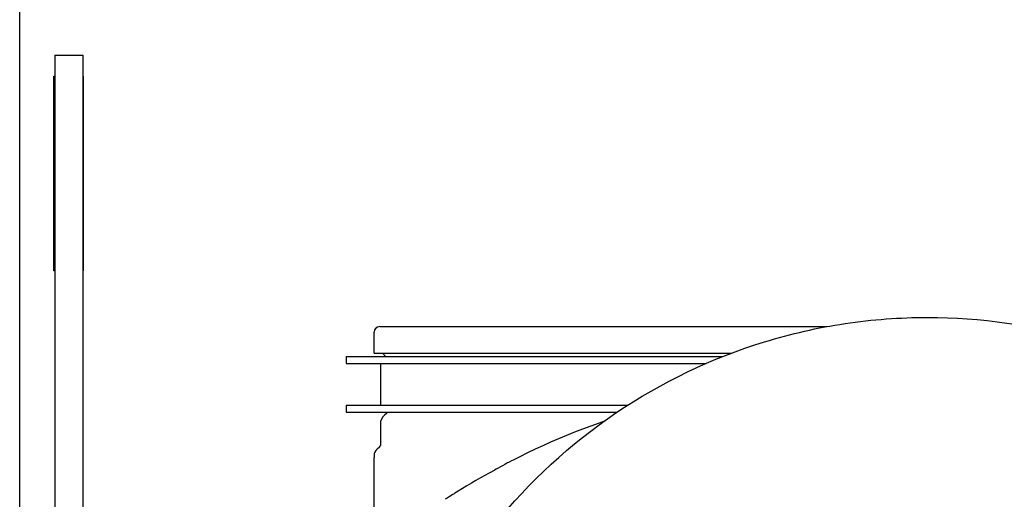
# Model space of a CAD drawing. Extents: x 0 to 594, y 0 to 420.
# Tile 20 of 64: x 76 to 100, y 371 to 382. Entities that reach past the tile are written whole.
import ezdxf

# ---------------------------------------------------------------- set-up
doc = ezdxf.new("R2010")
doc.units = 0
doc.header["$LTSCALE"] = 32.67
for name, color, linetype in [('123045_DXF_CONTINUOUS_LINE', 7, 'CONTINUOUS'), ('124031_DXF_CONTINUOUS_LINE', 7, 'CONTINUOUS'), ('124311_DXF_CONTINUOUS_LINE', 7, 'CONTINUOUS'), ('124366_DXF_CONTINUOUS_LINE', 7, 'CONTINUOUS'), ('126056_DXF_CONTINUOUS_LINE', 7, 'CONTINUOUS')]:
    doc.layers.add(name, color=color, linetype=linetype)

msp = doc.modelspace()

# ---------------------------------------------------------------- linework, layer by layer
at = {"layer": '123045_DXF_CONTINUOUS_LINE', "color": 7, "linetype": 'CONTINUOUS'}
for p, q in [((76.97241, 381.55881), (76.97241, 355.54881)), ((76.97241, 381.55881), (77.65241, 381.55881)), ((77.65241, 381.55881), (77.65241, 355.54881))]:
    msp.add_line(p, q, dxfattribs=at)
at = {"layer": '124031_DXF_CONTINUOUS_LINE', "color": 7, "linetype": 'CONTINUOUS'}
for p, q in [((87.60196, 371.3636), (87.70677, 371.42234)), ((86.54746, 370.73644), (86.50378, 370.7084)), ((86.60331, 370.77215), (86.54746, 370.73644))]:
    msp.add_line(p, q, dxfattribs=at)
for points in [[(90.38285, 372.61686), (90.25903, 372.57275), (90.05809, 372.499), (89.85847, 372.42345), (89.66029, 372.34608), (89.46367, 372.26686), (89.26875, 372.18574), (89.07566, 372.10269), (88.88451, 372.01765), (88.69542, 371.93057), (88.50853, 371.84141), (88.32396, 371.75012), (88.15821, 371.66519)], [(88.15821, 371.66519), (88.12085, 371.64567), (88.06593, 371.6168), (88.01137, 371.5879), (87.95717, 371.55896), (87.90332, 371.53), (87.84984, 371.50101), (87.79672, 371.472), (87.74398, 371.44296), (87.70677, 371.42234)], [(87.60196, 371.3636), (87.48309, 371.29676), (87.36657, 371.23083), (87.25252, 371.1657), (87.14104, 371.10126), (87.03221, 371.03738), (86.92611, 370.97393), (86.82286, 370.91082), (86.73461, 370.85559)], [(86.73461, 370.85559), (86.71827, 370.84524), (86.68913, 370.82675), (86.60331, 370.77215)]]:
    msp.add_lwpolyline(points, dxfattribs=at)
at = {"layer": '124311_DXF_CONTINUOUS_LINE', "color": 7, "linetype": 'CONTINUOUS'}
for p, q in [((84.76691, 374.28281), (84.76691, 374.79281)), ((84.90291, 374.92881), (95.82413, 374.92881)), ((84.08691, 374.19781), (84.08691, 374.02781)), ((84.08691, 374.19781), (93.28062, 374.19781)), ((84.76691, 374.28281), (93.50057, 374.28281)), ((85.02315, 374.2257), (85.05638, 374.19781)), ((84.08691, 374.02781), (92.87052, 374.02781)), ((84.91991, 374.02781), (84.91991, 373.00781)), ((84.08691, 373.00781), (84.08691, 372.83781)), ((84.08691, 373.00781), (90.95967, 373.00781)), ((84.08691, 372.83781), (90.70071, 372.83781)), ((85.07169, 372.80905), (85.02315, 372.76831)), ((84.91991, 372.54692), (84.91991, 372.02547)), ((84.90169, 371.9864), (84.83978, 371.93445)), ((84.76691, 371.77818), (84.76691, 371.73281)), ((84.76691, 369.19421), (84.76691, 371.73281))]:
    msp.add_line(p, q, dxfattribs=at)
for centre, radius, start, end in [((84.90291, 374.79281), 0.136, 90, 180), ((85.20891, 374.44709), 0.289, 214.674793, 230), ((85.20891, 372.54692), 0.289, 130, 180), ((85.03891, 372.84811), 0.051, 310, 348.346655), ((84.97091, 371.77818), 0.204, 130, 180), ((84.86891, 372.02547), 0.051, 310, 360)]:
    msp.add_arc(centre, radius, start, end, dxfattribs=at)
at = {"layer": '124366_DXF_CONTINUOUS_LINE', "color": 7, "linetype": 'CONTINUOUS'}
for p, q in [((76.11391, 354.86881), (76.11391, 389.71881)), ((76.94691, 376.28881), (76.94691, 381.04881)), ((76.94691, 381.04881), (76.97241, 381.04881)), ((77.65241, 381.04881), (77.66091, 381.04881)), ((77.66091, 381.04881), (77.66091, 376.28881)), ((76.97241, 376.28881), (76.94691, 376.28881)), ((77.66091, 376.28881), (77.65241, 376.28881))]:
    msp.add_line(p, q, dxfattribs=at)
at = {"layer": '126056_DXF_CONTINUOUS_LINE', "color": 7, "linetype": 'CONTINUOUS'}
for points, knots in [([(84.65767, 335.43196), (84.65867, 337.97814), (84.661, 341.69943), (84.66615, 346.5064), (84.6707, 349.74703), (84.67598, 352.67183), (84.68188, 355.23719), (84.68832, 357.40593), (84.69512, 359.14998), (84.70239, 360.46186), (84.70939, 361.31324), (84.72127, 362.03716), (84.77756, 363.11628), (85.03735, 364.73024), (85.63832, 366.63823), (86.52595, 368.45648), (88.0527, 370.67544), (90.55681, 372.98603), (93.631, 374.45615), (96.25776, 375.05231), (97.60488, 375.15288), (98.27725, 375.15288)], [0, 0, 0, 0, 0.16108574, 0.23543098, 0.30411708, 0.36610655, 0.42047156, 0.46641658, 0.50331483, 0.53081103, 0.5494149, 0.5571794, 0.57661582, 0.61774245, 0.66020637, 0.70272594, 0.74525531, 0.83008665, 0.91492448, 0.95746188, 1, 1, 1, 1]), ([(98.27725, 375.15288), (99.5728, 375.15288), (102.17848, 374.77707), (105.16359, 373.4001), (107.23905, 371.83072), (108.6138, 370.44046), (109.77466, 368.86783), (110.69803, 367.14555), (111.36292, 365.31451), (111.72082, 363.59858), (111.8237, 362.36325), (111.83999, 361.65101), (111.84514, 361.25093), (111.85107, 360.60741), (111.85418, 360.08208), (111.85622, 359.69893)], [0, 0, 0, 0, 0.16785063, 0.33570179, 0.41984268, 0.50397867, 0.58810872, 0.67222669, 0.75628517, 0.83963971, 0.89851891, 0.91662271, 0.93193868, 0.95035783, 1, 1, 1, 1])]:
    msp.add_open_spline(points, degree=3, knots=knots, dxfattribs=at)

doc.saveas('drawing.dxf')
